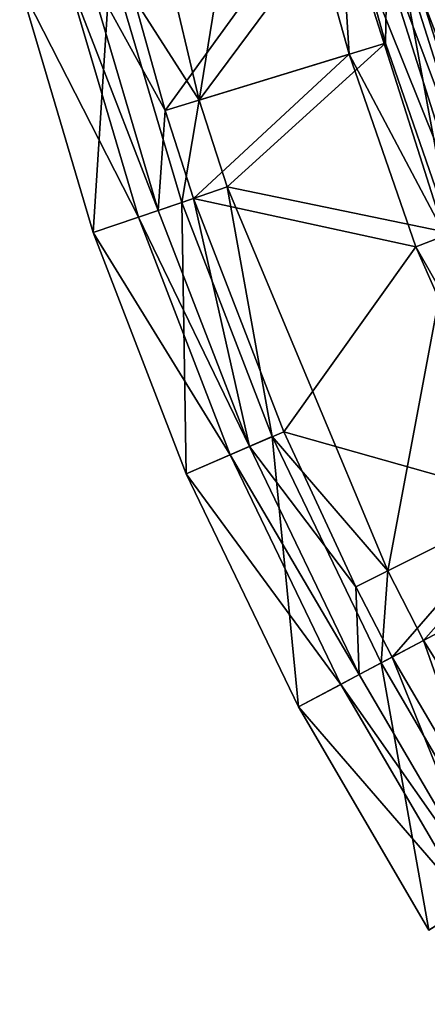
# Model space of a CAD drawing. Header units: millimetres. Extents: x -94 to 106, y 12 to 212.
# Tile 2 of 256: x -91 to -78, y 56 to 86. Entities that reach past the tile are written whole.
import ezdxf

# ---------------------------------------------------------------- set-up
doc = ezdxf.new("R2010")
doc.units = ezdxf.units.MM
doc.header["$LTSCALE"] = 25.4
doc.layers.get('0').update_dxf_attribs({"true_color": 0xff5454})

# ---------------------------------------------------------------- blocks, each defined once
blk = doc.blocks.new('AMALFI-M-9152-9153.STL')
at = {"color": 187, "true_color": 0x534582}
mesh = blk.add_polyface(dxfattribs=at)
corners = [(-82.545, 100.096, 17.41), (-85.181, 83.871, 15.006), (-88.072, 96.088, 15.006)]
mesh.append_faces([[corners[k] for k in face] for face in [(0, 1, 2)]], dxfattribs={"color": 187})
mesh = blk.add_polyface(dxfattribs=at)
corners = [(-80.611, 90.038, 17.41), (-85.181, 83.871, 15.006), (-82.545, 100.096, 17.41)]
mesh.append_faces([[corners[k] for k in face] for face in [(0, 1, 2)]], dxfattribs={"color": 187})
mesh = blk.add_polyface(dxfattribs=at)
corners = [(-88.072, 96.088, 15.006), (-85.181, 83.871, 15.006), (-87.938, 88.189, 8.743)]
mesh.append_faces([[corners[k] for k in face] for face in [(0, 1, 2)]], dxfattribs={"color": 187})
mesh = blk.add_polyface(dxfattribs=at)
corners = [(-74.503, 80.828, 44.263), (-78.873, 90.477, 32.815), (-75.665, 80.38, 32.815), (-77.666, 90.781, 44.263)]
mesh.append_faces([[corners[k] for k in face] for face in [(0, 1, 2), (1, 0, 3)]], dxfattribs={"vtx0": -1, "color": 187})
mesh = blk.add_polyface(dxfattribs=at)
corners = [(-75.665, 80.38, 32.815), (-79.498, 90.319, 25.86), (-76.266, 80.148, 25.86), (-78.873, 90.477, 32.815)]
mesh.append_faces([[corners[k] for k in face] for face in [(0, 1, 2), (1, 0, 3)]], dxfattribs={"vtx0": -1, "color": 187})
mesh = blk.add_polyface(dxfattribs=at)
corners = [(-79.302, 90.368, 18.257), (-74.853, 80.693, 19.835), (-76.078, 80.221, 18.257), (-78.029, 90.69, 19.835)]
mesh.append_faces([[corners[k] for k in face] for face in [(0, 1, 2), (1, 0, 3)]], dxfattribs={"vtx0": -1, "color": 187})
mesh = blk.add_polyface(dxfattribs=at)
corners = [(-76.779, 79.95, 22.626), (-80.807, 89.988, 20.946), (-77.526, 79.662, 20.946), (-80.031, 90.184, 22.626)]
mesh.append_faces([[corners[k] for k in face] for face in [(0, 1, 2), (1, 0, 3)]], dxfattribs={"vtx0": -1, "color": 187})
mesh = blk.add_polyface(dxfattribs=at)
corners = [(-79.302, 90.368, 18.257), (-79.385, 85.652, 17.41), (-80.611, 90.038, 17.41)]
mesh.append_faces([[corners[k] for k in face] for face in [(0, 1, 2)]], dxfattribs={"color": 187})
mesh = blk.add_polyface(dxfattribs=at)
corners = [(-76.266, 80.148, 25.86), (-80.031, 90.184, 22.626), (-76.779, 79.95, 22.626), (-79.498, 90.319, 25.86)]
mesh.append_faces([[corners[k] for k in face] for face in [(0, 1, 2), (1, 0, 3)]], dxfattribs={"vtx0": -1, "color": 187})
mesh = blk.add_polyface(dxfattribs=at)
corners = [(-77.337, 79.735, 17.41), (-79.385, 85.652, 17.41), (-79.302, 90.368, 18.257)]
mesh.append_faces([[corners[k] for k in face] for face in [(0, 1, 2)]], dxfattribs={"color": 187})
mesh = blk.add_polyface(dxfattribs=at)
corners = [(-76.078, 80.221, 18.257), (-77.337, 79.735, 17.41), (-79.302, 90.368, 18.257)]
mesh.append_faces([[corners[k] for k in face] for face in [(0, 1, 2)]], dxfattribs={"color": 187})
mesh = blk.add_polyface(dxfattribs=at)
corners = [(-79.385, 85.652, 17.41), (-85.181, 83.871, 15.006), (-80.611, 90.038, 17.41)]
mesh.append_faces([[corners[k] for k in face] for face in [(0, 1, 2)]], dxfattribs={"color": 187})
mesh = blk.add_polyface(dxfattribs=at)
corners = [(-80.515, 85.305, 20.168), (-80.807, 89.988, 20.946), (-81.757, 89.749, 20.168)]
mesh.append_faces([[corners[k] for k in face] for face in [(0, 1, 2)]], dxfattribs={"color": 187})
mesh = blk.add_polyface(dxfattribs=at)
corners = [(-77.526, 79.662, 20.946), (-80.807, 89.988, 20.946), (-80.515, 85.305, 20.168)]
mesh.append_faces([[corners[k] for k in face] for face in [(0, 1, 2)]], dxfattribs={"color": 187})
mesh = blk.add_polyface(dxfattribs=at)
corners = [(-86.237, 83.547, 17.795), (-81.757, 89.749, 20.168), (-87.562, 88.284, 17.795), (-80.515, 85.305, 20.168)]
mesh.append_faces([[corners[k] for k in face] for face in [(0, 1, 2), (1, 0, 3)]], dxfattribs={"vtx0": -1, "color": 187})
mesh = blk.add_polyface(dxfattribs=at)
corners = [(-87.938, 88.189, 8.743), (-88.484, 79.752, 9.439), (-90.768, 87.475, 9.439), (-85.722, 80.691, 8.743)]
mesh.append_faces([[corners[k] for k in face] for face in [(0, 1, 2), (1, 0, 3)]], dxfattribs={"vtx0": -1, "color": 187})
mesh = blk.add_polyface(dxfattribs=at)
corners = [(-86.454, 80.442, 16.971), (-89.319, 87.84, 15.702), (-87.07, 80.233, 15.702), (-88.689, 87.999, 16.971)]
mesh.append_faces([[corners[k] for k in face] for face in [(0, 1, 2), (1, 0, 3)]], dxfattribs={"vtx0": -1, "color": 187})
mesh = blk.add_polyface(dxfattribs=at)
corners = [(-86.237, 83.547, 17.795), (-87.562, 88.284, 17.795), (-88.689, 87.999, 16.971)]
mesh.append_faces([[corners[k] for k in face] for face in [(0, 1, 2)]], dxfattribs={"color": 187})
mesh = blk.add_polyface(dxfattribs=at)
corners = [(-86.237, 83.547, 17.795), (-88.689, 87.999, 16.971), (-86.454, 80.442, 16.971)]
mesh.append_faces([[corners[k] for k in face] for face in [(0, 1, 2)]], dxfattribs={"color": 187})
mesh = blk.add_polyface(dxfattribs=at)
corners = [(-87.938, 88.189, 8.743), (-85.181, 83.871, 15.006), (-85.722, 80.691, 8.743)]
mesh.append_faces([[corners[k] for k in face] for face in [(0, 1, 2)]], dxfattribs={"color": 187})
mesh = blk.add_polyface(dxfattribs=at)
corners = [(-87.07, 80.233, 15.702), (-90.768, 87.475, 9.439), (-88.484, 79.752, 9.439), (-89.319, 87.84, 15.702)]
mesh.append_faces([[corners[k] for k in face] for face in [(0, 1, 2), (1, 0, 3)]], dxfattribs={"vtx0": -1, "color": 187})
mesh = blk.add_polyface(dxfattribs=at)
corners = [(-79.385, 85.652, 17.41), (-84.307, 81.172, 15.006), (-85.181, 83.871, 15.006)]
mesh.append_faces([[corners[k] for k in face] for face in [(0, 1, 2)]], dxfattribs={"color": 187})
mesh = blk.add_polyface(dxfattribs=at)
corners = [(-77.337, 79.735, 17.41), (-84.307, 81.172, 15.006), (-79.385, 85.652, 17.41)]
mesh.append_faces([[corners[k] for k in face] for face in [(0, 1, 2)]], dxfattribs={"color": 187})
mesh = blk.add_polyface(dxfattribs=at)
corners = [(-80.515, 85.305, 20.168), (-86.237, 83.547, 17.795), (-85.354, 80.816, 17.795)]
mesh.append_faces([[corners[k] for k in face] for face in [(0, 1, 2)]], dxfattribs={"color": 187})
mesh = blk.add_polyface(dxfattribs=at)
corners = [(-78.441, 79.309, 20.168), (-80.515, 85.305, 20.168), (-85.354, 80.816, 17.795)]
mesh.append_faces([[corners[k] for k in face] for face in [(0, 1, 2)]], dxfattribs={"color": 187})
mesh = blk.add_polyface(dxfattribs=at)
corners = [(-77.526, 79.662, 20.946), (-80.515, 85.305, 20.168), (-78.441, 79.309, 20.168)]
mesh.append_faces([[corners[k] for k in face] for face in [(0, 1, 2)]], dxfattribs={"color": 187})
mesh = blk.add_polyface(dxfattribs=at)
corners = [(-85.181, 83.871, 15.006), (-84.307, 81.172, 15.006), (-85.722, 80.691, 8.743)]
mesh.append_faces([[corners[k] for k in face] for face in [(0, 1, 2)]], dxfattribs={"color": 187})
mesh = blk.add_polyface(dxfattribs=at)
corners = [(-85.354, 80.816, 17.795), (-86.237, 83.547, 17.795), (-86.454, 80.442, 16.971)]
mesh.append_faces([[corners[k] for k in face] for face in [(0, 1, 2)]], dxfattribs={"color": 187})
mesh = blk.add_polyface(dxfattribs=at)
corners = [(-84.307, 81.172, 15.006), (-82.909, 73.397, 8.743), (-85.722, 80.691, 8.743)]
mesh.append_faces([[corners[k] for k in face] for face in [(0, 1, 2)]], dxfattribs={"color": 187})
mesh = blk.add_polyface(dxfattribs=at)
corners = [(-77.337, 79.735, 17.41), (-79.313, 69.215, 15.006), (-84.307, 81.172, 15.006)]
mesh.append_faces([[corners[k] for k in face] for face in [(0, 1, 2)]], dxfattribs={"color": 187})
mesh = blk.add_polyface(dxfattribs=at)
corners = [(-84.307, 81.172, 15.006), (-79.313, 69.215, 15.006), (-82.909, 73.397, 8.743)]
mesh.append_faces([[corners[k] for k in face] for face in [(0, 1, 2)]], dxfattribs={"color": 187})
mesh = blk.add_polyface(dxfattribs=at)
corners = [(-85.722, 80.691, 8.743), (-85.587, 72.238, 9.439), (-88.484, 79.752, 9.439), (-82.909, 73.397, 8.743)]
mesh.append_faces([[corners[k] for k in face] for face in [(0, 1, 2), (1, 0, 3)]], dxfattribs={"vtx0": -1, "color": 187})
mesh = blk.add_polyface(dxfattribs=at)
corners = [(-83.619, 73.089, 16.971), (-85.354, 80.816, 17.795), (-86.454, 80.442, 16.971), (-82.552, 73.551, 17.795)]
mesh.append_faces([[corners[k] for k in face] for face in [(0, 1, 2), (1, 0, 3)]], dxfattribs={"vtx0": -1, "color": 187})
mesh = blk.add_polyface(dxfattribs=at)
corners = [(-78.441, 79.309, 20.168), (-85.354, 80.816, 17.795), (-82.552, 73.551, 17.795)]
mesh.append_faces([[corners[k] for k in face] for face in [(0, 1, 2)]], dxfattribs={"color": 187})
mesh = blk.add_polyface(dxfattribs=at)
corners = [(-83.619, 73.089, 16.971), (-87.07, 80.233, 15.702), (-84.216, 72.831, 15.702), (-86.454, 80.442, 16.971)]
mesh.append_faces([[corners[k] for k in face] for face in [(0, 1, 2), (1, 0, 3)]], dxfattribs={"vtx0": -1, "color": 187})
mesh = blk.add_polyface(dxfattribs=at)
corners = [(-84.216, 72.831, 15.702), (-88.484, 79.752, 9.439), (-85.587, 72.238, 9.439), (-87.07, 80.233, 15.702)]
mesh.append_faces([[corners[k] for k in face] for face in [(0, 1, 2), (1, 0, 3)]], dxfattribs={"vtx0": -1, "color": 187})
mesh = blk.add_polyface(dxfattribs=at)
corners = [(-73.89, 71.925, 17.41), (-79.313, 69.215, 15.006), (-77.337, 79.735, 17.41)]
mesh.append_faces([[corners[k] for k in face] for face in [(0, 1, 2)]], dxfattribs={"color": 187})
mesh = blk.add_polyface(dxfattribs=at)
corners = [(-73.024, 69.806, 20.946), (-77.526, 79.662, 20.946), (-78.441, 79.309, 20.168)]
mesh.append_faces([[corners[k] for k in face] for face in [(0, 1, 2)]], dxfattribs={"color": 187})
mesh = blk.add_polyface(dxfattribs=at)
corners = [(-74.947, 71.397, 20.168), (-78.441, 79.309, 20.168), (-82.552, 73.551, 17.795)]
mesh.append_faces([[corners[k] for k in face] for face in [(0, 1, 2)]], dxfattribs={"color": 187})
mesh = blk.add_polyface(dxfattribs=at)
corners = [(-73.024, 69.806, 20.946), (-78.441, 79.309, 20.168), (-74.947, 71.397, 20.168)]
mesh.append_faces([[corners[k] for k in face] for face in [(0, 1, 2)]], dxfattribs={"color": 187})
mesh = blk.add_polyface(dxfattribs=at)
corners = [(-82.909, 73.397, 8.743), (-82.094, 64.982, 9.439), (-85.587, 72.238, 9.439), (-79.518, 66.352, 8.743)]
mesh.append_faces([[corners[k] for k in face] for face in [(0, 1, 2), (1, 0, 3)]], dxfattribs={"vtx0": -1, "color": 187})
mesh = blk.add_polyface(dxfattribs=at)
corners = [(-80.302, 68.721, 17.795), (-82.552, 73.551, 17.795), (-83.619, 73.089, 16.971)]
mesh.append_faces([[corners[k] for k in face] for face in [(0, 1, 2)]], dxfattribs={"color": 187})
mesh = blk.add_polyface(dxfattribs=at)
corners = [(-82.909, 73.397, 8.743), (-79.313, 69.215, 15.006), (-79.518, 66.352, 8.743)]
mesh.append_faces([[corners[k] for k in face] for face in [(0, 1, 2)]], dxfattribs={"color": 187})
mesh = blk.add_polyface(dxfattribs=at)
corners = [(-74.947, 71.397, 20.168), (-82.552, 73.551, 17.795), (-80.302, 68.721, 17.795)]
mesh.append_faces([[corners[k] for k in face] for face in [(0, 1, 2)]], dxfattribs={"color": 187})
mesh = blk.add_polyface(dxfattribs=at)
corners = [(-80.201, 65.989, 16.971), (-84.216, 72.831, 15.702), (-80.775, 65.683, 15.702), (-83.619, 73.089, 16.971)]
mesh.append_faces([[corners[k] for k in face] for face in [(0, 1, 2), (1, 0, 3)]], dxfattribs={"vtx0": -1, "color": 187})
mesh = blk.add_polyface(dxfattribs=at)
corners = [(-80.201, 65.989, 16.971), (-80.302, 68.721, 17.795), (-83.619, 73.089, 16.971)]
mesh.append_faces([[corners[k] for k in face] for face in [(0, 1, 2)]], dxfattribs={"color": 187})
mesh = blk.add_polyface(dxfattribs=at)
corners = [(-80.775, 65.683, 15.702), (-85.587, 72.238, 9.439), (-82.094, 64.982, 9.439), (-84.216, 72.831, 15.702)]
mesh.append_faces([[corners[k] for k in face] for face in [(0, 1, 2), (1, 0, 3)]], dxfattribs={"vtx0": -1, "color": 187})
mesh = blk.add_polyface(dxfattribs=at)
corners = [(-73.89, 71.925, 17.41), (-78.199, 67.054, 15.006), (-79.313, 69.215, 15.006), (-72.846, 69.901, 17.41)]
mesh.append_faces([[corners[k] for k in face] for face in [(0, 1, 2), (1, 0, 3)]], dxfattribs={"vtx0": -1, "color": 187})
mesh = blk.add_polyface(dxfattribs=at)
corners = [(-79.175, 66.535, 17.795), (-74.947, 71.397, 20.168), (-80.302, 68.721, 17.795), (-73.89, 69.346, 20.168)]
mesh.append_faces([[corners[k] for k in face] for face in [(0, 1, 2), (1, 0, 3)]], dxfattribs={"vtx0": -1, "color": 187})
mesh = blk.add_polyface(dxfattribs=at)
corners = [(-71.114, 55.724, 15.006), (-78.199, 67.054, 15.006), (-72.846, 69.901, 17.41)]
mesh.append_faces([[corners[k] for k in face] for face in [(0, 1, 2)]], dxfattribs={"color": 187})
mesh = blk.add_polyface(dxfattribs=at)
corners = [(-73.89, 69.346, 20.168), (-79.175, 66.535, 17.795), (-75.244, 59.813, 17.795)]
mesh.append_faces([[corners[k] for k in face] for face in [(0, 1, 2)]], dxfattribs={"color": 187})
mesh = blk.add_polyface(dxfattribs=at)
corners = [(-79.313, 69.215, 15.006), (-78.199, 67.054, 15.006), (-79.518, 66.352, 8.743)]
mesh.append_faces([[corners[k] for k in face] for face in [(0, 1, 2)]], dxfattribs={"color": 187})
mesh = blk.add_polyface(dxfattribs=at)
corners = [(-79.175, 66.535, 17.795), (-80.302, 68.721, 17.795), (-80.201, 65.989, 16.971)]
mesh.append_faces([[corners[k] for k in face] for face in [(0, 1, 2)]], dxfattribs={"color": 187})
mesh = blk.add_polyface(dxfattribs=at)
corners = [(-78.199, 67.054, 15.006), (-75.571, 59.603, 8.743), (-79.518, 66.352, 8.743)]
mesh.append_faces([[corners[k] for k in face] for face in [(0, 1, 2)]], dxfattribs={"color": 187})
mesh = blk.add_polyface(dxfattribs=at)
corners = [(-78.199, 67.054, 15.006), (-71.114, 55.724, 15.006), (-75.571, 59.603, 8.743)]
mesh.append_faces([[corners[k] for k in face] for face in [(0, 1, 2)]], dxfattribs={"color": 187})
mesh = blk.add_polyface(dxfattribs=at)
corners = [(-76.223, 59.186, 16.971), (-79.175, 66.535, 17.795), (-80.201, 65.989, 16.971), (-75.244, 59.813, 17.795)]
mesh.append_faces([[corners[k] for k in face] for face in [(0, 1, 2), (1, 0, 3)]], dxfattribs={"vtx0": -1, "color": 187})
mesh = blk.add_polyface(dxfattribs=at)
corners = [(-79.518, 66.352, 8.743), (-78.029, 58.03, 9.439), (-82.094, 64.982, 9.439), (-75.571, 59.603, 8.743)]
mesh.append_faces([[corners[k] for k in face] for face in [(0, 1, 2), (1, 0, 3)]], dxfattribs={"vtx0": -1, "color": 187})
mesh = blk.add_polyface(dxfattribs=at)
corners = [(-76.223, 59.186, 16.971), (-80.775, 65.683, 15.702), (-76.771, 58.835, 15.702), (-80.201, 65.989, 16.971)]
mesh.append_faces([[corners[k] for k in face] for face in [(0, 1, 2), (1, 0, 3)]], dxfattribs={"vtx0": -1, "color": 187})
mesh = blk.add_polyface(dxfattribs=at)
corners = [(-76.771, 58.835, 15.702), (-82.094, 64.982, 9.439), (-78.029, 58.03, 9.439), (-80.775, 65.683, 15.702)]
mesh.append_faces([[corners[k] for k in face] for face in [(0, 1, 2), (1, 0, 3)]], dxfattribs={"vtx0": -1, "color": 187})

msp = doc.modelspace()

# ---------------------------------------------------------------- block references
at = {"color": 0}
msp.add_blockref('AMALFI-M-9152-9153.STL', (0, 0), dxfattribs=at)

doc.saveas('drawing.dxf')
